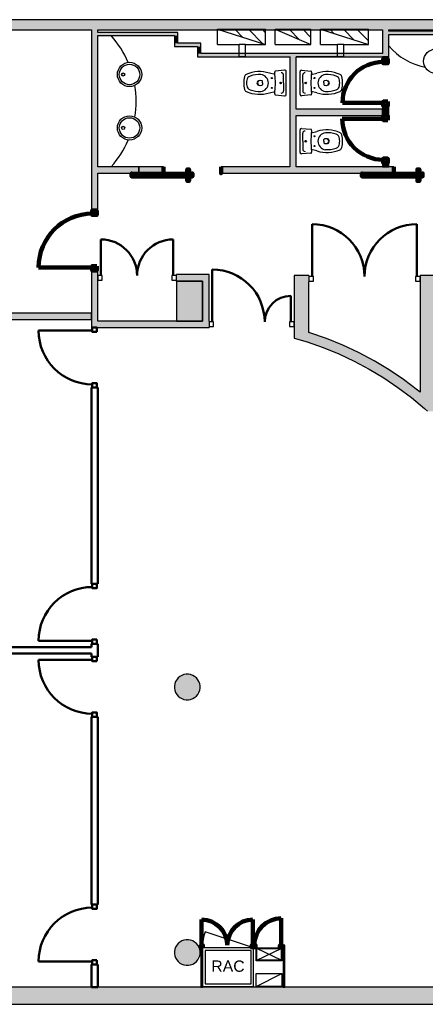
# Model space of a CAD drawing. Header units: metres. Extents: x -1 to 438, y -6 to 28.
# Tile 3 of 6: x 403.22 to 409.56, y 12.84 to 28.23. Entities that reach past the tile are written whole.
import ezdxf

# ---------------------------------------------------------------- set-up
doc = ezdxf.new("R2010")
doc.units = ezdxf.units.M
doc.linetypes.add('CONTINUA', pattern=[0])
for name, color, linetype, lineweight in [('3D P5 MURS', 7, 'CONTINUA', 25), ('3D P5 MURS NOUS', 7, 'CONTINUA', 25), ('3D P5 PILAR', 7, 'CONTINUA', 25), ('P5 ESCALA 2D', 7, 'CONTINUA', 25)]:
    doc.layers.add(name, color=color, linetype=linetype, lineweight=lineweight)
doc.styles.add('ARIAL', font='arial.ttf')
pattern_1 = [(135, (0, 0), (-0.21213203, -0.21213203), []), (135, (-0.10607, -0.10607), (-0.21213203, -0.21213203), [])]

# ---------------------------------------------------------------- blocks, each defined once
blk = doc.blocks.new('_CLOSEDFILLED')
at = {"color": 0, "linetype": 'ByBlock', "lineweight": -2}
blk.add_solid([(-1, 0), (0, 0), (-1, 0)], dxfattribs=at)

msp = doc.modelspace()

# ---------------------------------------------------------------- hatches: boundary and pattern name
at = {"layer": '3D P5 MURS', "linetype": 'CONTINUA', "lineweight": 18, "true_color": 0xa0a0a0, "transparency": 33554687}
for points in [[(426.846, 28.228), (401.29, 28.228), (401.259, 28.068), (426.813, 28.068)], [(404.437, 25.247), (404.437, 28.068), (404.337, 28.068), (404.337, 25.247)], [(404.437, 27.979), (405.687, 27.979), (405.687, 28.029), (404.437, 28.029)], [(408.987, 27.649), (408.987, 28.068), (408.887, 28.068), (408.887, 27.699), (408.887, 27.699), (408.887, 27.649)], [(408.987, 27.999), (410.457, 27.999), (410.457, 28.049), (408.987, 28.049)], [(405.637, 27.979), (405.637, 27.859), (405.687, 27.859), (405.687, 27.979)], [(405.637, 27.809), (406.047, 27.809), (406.047, 27.859), (405.637, 27.859)], [(405.997, 27.809), (405.997, 27.699), (406.047, 27.699), (406.047, 27.809)], [(405.997, 27.649), (408.887, 27.649), (408.887, 27.699), (405.997, 27.699)], [(407.44, 27.649), (407.44, 25.929), (407.54, 25.929), (407.54, 27.649)], [(407.54, 26.73), (408.887, 26.73), (408.887, 26.83), (407.54, 26.83)], [(404.437, 25.829), (405.077, 25.829), (405.077, 25.929), (404.437, 25.929)], [(406.366, 25.829), (409.065, 25.829), (409.065, 25.929), (406.366, 25.929)], [(404.437, 23.419), (404.437, 24.307), (404.337, 24.307), (404.337, 23.419)], [(406.077, 24.244), (405.667, 24.244), (405.667, 24.144), (406.077, 24.144)], [(406.177, 23.519), (406.177, 24.244), (406.077, 24.244), (406.077, 23.519)], [(407.737, 23.184), (407.737, 24.229), (407.507, 24.229), (407.507, 23.25)], [(407.737, 24.129), (407.739, 24.129), (407.739, 24.229), (407.737, 24.229)], [(409.747, 22.21), (409.747, 24.229), (409.477, 24.229), (409.477, 22.21)], [(404.437, 23.419), (406.177, 23.419), (406.177, 23.519), (404.437, 23.519)], [(409.131, 22.482), (409.344, 22.322), (409.477, 22.21), (409.477, 22.406), (409.437, 22.439), (409.218, 22.604), (408.992, 22.758), (408.757, 22.899), (408.515, 23.027), (408.267, 23.143), (408.013, 23.246), (407.754, 23.335), (407.737, 23.34), (407.737, 23.184), (407.709, 23.192), (407.961, 23.105), (408.207, 23.006), (408.448, 22.893), (408.683, 22.768), (408.911, 22.631)], [(409.547, 22.151), (409.484, 22.21), (409.477, 22.21)], [(409.592, 22.11), (409.747, 22.11), (409.747, 22.21), (409.484, 22.21)], [(398.242, 12.841), (423.658, 12.841), (423.714, 13.111), (398.295, 13.111)]]:
    msp.add_hatch(color=253, dxfattribs=at).paths.add_polyline_path(points)
at = {"layer": '3D P5 MURS NOUS', "linetype": 'CONTINUA', "lineweight": 18, "true_color": 0xa0a0a0, "transparency": 33554687}
for points in [[(408.987, 27.618), (408.987, 27.649), (408.887, 27.649), (408.887, 27.618)], [(408.987, 26.73), (408.987, 26.879), (408.887, 26.879), (408.887, 26.73)], [(408.987, 25.929), (408.987, 25.988), (408.887, 25.988), (408.887, 25.929)]]:
    msp.add_hatch(color=253, dxfattribs=at).paths.add_polyline_path(points)
at = {"layer": '3D P5 MURS NOUS', "linetype": 'CONTINUA', "lineweight": 18, "transparency": 33554687}
for color, points in [(2, [(405.077, 25.829), (405.466, 25.829), (405.466, 25.929), (405.077, 25.929)]), (240, [(406.049, 13.763), (406.049, 13.733), (406.051, 13.733), (406.051, 13.763)]), (240, [(406.074, 13.111), (406.074, 13.733), (406.049, 13.733), (406.049, 13.111)]), (240, [(406.874, 13.733), (406.874, 13.733), (406.874, 13.763), (406.874, 13.763)]), (240, [(407.362, 13.763), (407.316, 13.763), (407.316, 13.733), (407.362, 13.733)]), (240, [(407.362, 13.111), (407.362, 13.733), (407.337, 13.733), (407.337, 13.111)])]:
    msp.add_hatch(color=color, dxfattribs=at).paths.add_polyline_path(points)
at = {"layer": '3D P5 MURS NOUS', "linetype": 'CONTINUA', "lineweight": 18, "true_color": 0x006e00, "transparency": 33554687}
msp.add_hatch(color=96, dxfattribs=at).paths.add_polyline_path([(400.362, 23.541), (404.337, 23.541), (404.337, 23.641), (400.382, 23.641)])
at = {"layer": '3D P5 PILAR', "linetype": 'CONTINUA', "lineweight": 18, "transparency": 33554687}
for points in [[(405.667, 23.519), (406.077, 23.519), (406.077, 24.144), (405.667, 24.144)], [(405.854, 17.999), (405.82, 17.999), (405.785, 17.993), (405.752, 17.981), (405.722, 17.964), (405.695, 17.941), (405.673, 17.914), (405.655, 17.884), (405.643, 17.851), (405.637, 17.817), (405.637, 17.782), (405.643, 17.748), (405.655, 17.715), (405.673, 17.684), (405.695, 17.658), (405.722, 17.635), (405.752, 17.618), (405.785, 17.606), (405.82, 17.6), (405.854, 17.6), (405.889, 17.606), (405.922, 17.618), (405.952, 17.635), (405.979, 17.658), (406.001, 17.684), (406.019, 17.715), (406.031, 17.748), (406.037, 17.782), (406.037, 17.817), (406.031, 17.851), (406.019, 17.884), (406.001, 17.914), (405.979, 17.941), (405.952, 17.964), (405.922, 17.981), (405.889, 17.993)], [(405.854, 13.849), (405.82, 13.849), (405.785, 13.843), (405.752, 13.831), (405.722, 13.814), (405.695, 13.791), (405.673, 13.764), (405.655, 13.734), (405.643, 13.701), (405.637, 13.667), (405.637, 13.632), (405.643, 13.598), (405.655, 13.565), (405.673, 13.534), (405.695, 13.508), (405.722, 13.485), (405.752, 13.468), (405.785, 13.456), (405.82, 13.45), (405.854, 13.45), (405.889, 13.456), (405.922, 13.468), (405.952, 13.485), (405.979, 13.508), (406.001, 13.534), (406.019, 13.565), (406.031, 13.598), (406.037, 13.632), (406.037, 13.667), (406.031, 13.701), (406.019, 13.734), (406.001, 13.764), (405.979, 13.791), (405.952, 13.814), (405.922, 13.831), (405.889, 13.843)]]:
    msp.add_hatch(color=9, dxfattribs=at).paths.add_polyline_path(points)
at = {"layer": 'P5 ESCALA 2D', "lineweight": 25, "transparency": 33554687}
h = msp.add_hatch(dxfattribs=at)
h.set_pattern_fill('RAYADO_1', scale=0.1, angle=45, style=0, pattern_type=2)
h.set_pattern_definition(pattern_1)
h.paths.add_polyline_path([(407.061, 27.838), (407.061, 28.078), (406.311, 28.078)], flags=0)
h = msp.add_hatch(dxfattribs=at)
h.set_pattern_fill('RAYADO_1', scale=0.1, angle=45, style=0, pattern_type=2)
h.set_pattern_definition(pattern_1)
h.paths.add_polyline_path([(407.211, 28.078), (407.771, 27.838), (407.771, 28.078)], flags=0)
h = msp.add_hatch(dxfattribs=at)
h.set_pattern_fill('RAYADO_1', scale=0.1, angle=45, style=0, pattern_type=2)
h.set_pattern_definition(pattern_1)
h.paths.add_polyline_path([(407.921, 28.078), (408.671, 27.838), (408.671, 28.078)], flags=0)

# ---------------------------------------------------------------- linework, layer by layer
at = {"layer": '3D P5 MURS', "color": 7, "linetype": 'CONTINUA', "lineweight": 25, "transparency": 33554687}
for p, q in [((426.846, 28.228), (401.29, 28.228)), ((401.259, 28.068), (404.337, 28.068)), ((404.337, 28.068), (404.337, 25.247)), ((404.437, 28.029), (404.437, 28.068)), ((404.437, 28.068), (408.887, 28.068)), ((405.687, 28.029), (404.437, 28.029)), ((405.687, 27.979), (405.687, 28.029)), ((408.887, 28.068), (408.887, 27.699)), ((408.987, 28.049), (408.987, 28.068)), ((408.987, 28.068), (416.927, 28.068)), ((410.457, 28.049), (408.987, 28.049)), ((404.437, 25.929), (404.437, 27.979)), ((404.437, 27.979), (405.637, 27.979)), ((405.637, 27.979), (405.637, 27.859)), ((405.637, 27.859), (405.637, 27.809)), ((405.687, 27.859), (405.687, 27.979)), ((406.047, 27.859), (405.687, 27.859)), ((406.047, 27.809), (406.047, 27.859)), ((408.987, 27.649), (408.987, 27.999)), ((408.987, 27.999), (410.457, 27.999)), ((405.637, 27.809), (405.997, 27.809)), ((405.997, 27.809), (405.997, 27.699)), ((405.997, 27.699), (405.997, 27.649)), ((406.047, 27.699), (406.047, 27.809)), ((408.887, 27.699), (406.047, 27.699)), ((405.997, 27.649), (407.44, 27.649)), ((407.44, 27.649), (407.44, 25.929)), ((407.54, 26.83), (407.54, 27.649)), ((407.54, 27.649), (408.887, 27.649)), ((408.887, 27.649), (408.987, 27.649)), ((408.887, 26.83), (407.54, 26.83)), ((408.887, 26.73), (408.887, 26.83)), ((407.54, 25.929), (407.54, 26.73)), ((407.54, 26.73), (408.887, 26.73)), ((405.077, 25.929), (404.437, 25.929)), ((405.077, 25.829), (405.077, 25.929)), ((407.44, 25.929), (406.366, 25.929)), ((406.366, 25.929), (406.366, 25.829)), ((409.065, 25.929), (407.54, 25.929)), ((409.065, 25.829), (409.065, 25.929)), ((404.437, 25.247), (404.437, 25.829)), ((404.437, 25.829), (405.077, 25.829)), ((406.366, 25.829), (409.065, 25.829)), ((404.337, 25.247), (404.437, 25.247)), ((404.437, 24.307), (404.337, 24.307)), ((404.337, 24.307), (404.337, 23.419)), ((404.437, 24.244), (404.437, 24.307)), ((404.437, 24.144), (404.437, 24.244)), ((405.667, 24.144), (405.667, 24.244)), ((406.077, 24.244), (405.667, 24.244)), ((406.177, 24.244), (406.077, 24.244)), ((406.177, 23.519), (406.177, 24.244)), ((407.737, 24.229), (407.507, 24.229)), ((407.507, 24.229), (407.507, 23.519)), ((407.739, 24.229), (407.737, 24.229)), ((407.739, 24.229), (407.739, 24.129)), ((409.747, 24.229), (409.477, 24.229)), ((409.477, 24.229), (409.477, 24.129)), ((404.437, 23.519), (404.437, 24.144)), ((405.667, 24.144), (406.077, 24.144)), ((406.077, 24.144), (406.077, 23.519)), ((407.737, 23.34), (407.737, 24.129)), ((407.737, 24.129), (407.739, 24.129)), ((409.477, 24.129), (409.477, 22.406)), ((404.337, 23.419), (404.437, 23.419)), ((406.077, 23.519), (404.437, 23.519)), ((404.437, 23.419), (406.177, 23.419)), ((406.177, 23.519), (406.177, 23.419)), ((407.507, 23.519), (407.507, 23.419)), ((407.507, 23.419), (407.507, 23.25)), ((407.507, 23.25), (407.709, 23.192)), ((407.754, 23.335), (407.737, 23.34)), ((408.013, 23.246), (407.754, 23.335)), ((408.267, 23.143), (408.013, 23.246)), ((407.709, 23.192), (407.961, 23.105)), ((407.961, 23.105), (408.207, 23.006)), ((408.515, 23.027), (408.267, 23.143)), ((408.207, 23.006), (408.448, 22.893)), ((408.757, 22.899), (408.515, 23.027)), ((408.448, 22.893), (408.683, 22.768)), ((408.992, 22.758), (408.757, 22.899)), ((408.683, 22.768), (408.911, 22.631)), ((408.911, 22.631), (409.131, 22.482)), ((409.218, 22.604), (408.992, 22.758)), ((409.131, 22.482), (409.344, 22.322)), ((409.437, 22.439), (409.218, 22.604)), ((409.344, 22.322), (409.477, 22.21)), ((409.477, 22.406), (409.437, 22.439)), ((409.477, 22.21), (409.477, 22.21)), ((409.477, 22.21), (409.477, 22.21)), ((409.477, 22.21), (409.547, 22.151)), ((409.547, 22.151), (409.592, 22.11)), ((423.714, 13.111), (398.295, 13.111)), ((398.242, 12.841), (423.658, 12.841))]:
    msp.add_line(p, q, dxfattribs=at)
at = {"layer": '3D P5 MURS', "color": 202, "linetype": 'CONTINUA', "lineweight": 50, "transparency": 33554687}
for p, q in [((407.789, 24.214), (407.789, 25.033)), ((409.427, 24.214), (409.427, 25.033)), ((404.487, 24.229), (404.487, 24.794)), ((405.617, 24.229), (405.617, 24.794)), ((406.227, 23.504), (406.227, 24.324)), ((407.457, 23.504), (407.457, 23.913))]:
    msp.add_line(p, q, dxfattribs=at)
at = {"layer": '3D P5 MURS', "color": 7, "linetype": 'CONTINUA', "lineweight": 25, "transparency": 33554687}
for points in [[(404.437, 24.159), (404.507, 24.159), (404.507, 24.229), (404.437, 24.229), (404.437, 24.159)], [(405.597, 24.159), (405.667, 24.159), (405.667, 24.229), (405.597, 24.229), (405.597, 24.159)], [(407.739, 24.144), (407.809, 24.144), (407.809, 24.214), (407.739, 24.214), (407.739, 24.144)], [(409.407, 24.144), (409.477, 24.144), (409.477, 24.214), (409.407, 24.214), (409.407, 24.144)], [(406.177, 23.434), (406.247, 23.434), (406.247, 23.504), (406.177, 23.504), (406.177, 23.434)], [(407.437, 23.434), (407.507, 23.434), (407.507, 23.504), (407.437, 23.504), (407.437, 23.434)]]:
    msp.add_lwpolyline(points, close=True, dxfattribs=at)
at = {"layer": '3D P5 MURS', "color": 202, "linetype": 'CONTINUA', "lineweight": 50, "transparency": 33554687}
for centre, radius, start, end in [((407.789, 24.214), 0.819, 0, 90), ((409.427, 24.214), 0.819, 90, 180), ((404.487, 24.229), 0.565, 0, 90), ((405.617, 24.229), 0.565, 90, 180), ((406.227, 23.504), 0.82, 0, 90), ((407.457, 23.504), 0.409, 90, 180)]:
    msp.add_arc(centre, radius, start, end, dxfattribs=at)
at = {"layer": '3D P5 MURS NOUS', "color": 7, "linetype": 'CONTINUA', "lineweight": 25, "transparency": 33554687}
for p, q in [((408.987, 27.649), (408.887, 27.649)), ((408.887, 27.649), (408.887, 27.618)), ((408.987, 27.618), (408.887, 27.618)), ((408.987, 27.618), (408.987, 27.649)), ((408.887, 26.879), (408.987, 26.879)), ((408.887, 26.879), (408.887, 26.73)), ((408.987, 26.73), (408.987, 26.879)), ((408.987, 26.73), (408.887, 26.73)), ((405.466, 25.929), (405.077, 25.929)), ((405.077, 25.929), (405.077, 25.829)), ((405.466, 25.929), (405.466, 25.829)), ((408.887, 25.988), (408.987, 25.988)), ((408.887, 25.988), (408.887, 25.929)), ((408.887, 25.929), (408.987, 25.929)), ((408.987, 25.929), (408.987, 25.988)), ((405.077, 25.829), (405.466, 25.829)), ((404.337, 23.641), (400.382, 23.641)), ((404.337, 23.541), (404.337, 23.641)), ((400.362, 23.541), (404.337, 23.541)), ((406.051, 13.763), (406.049, 13.763)), ((406.049, 13.763), (406.049, 13.733)), ((406.049, 13.733), (406.049, 13.111)), ((406.051, 13.763), (406.051, 13.733)), ((406.074, 13.733), (406.051, 13.733)), ((406.074, 13.111), (406.074, 13.733)), ((406.874, 13.733), (406.874, 13.763)), ((406.874, 13.763), (406.874, 13.733)), ((406.874, 13.763), (406.874, 13.763)), ((406.874, 13.733), (406.874, 13.733)), ((407.316, 13.733), (407.316, 13.763)), ((407.362, 13.763), (407.316, 13.763)), ((407.316, 13.733), (407.337, 13.733)), ((407.337, 13.733), (407.337, 13.111)), ((407.362, 13.733), (407.362, 13.763)), ((407.362, 13.111), (407.362, 13.733)), ((406.049, 13.111), (406.074, 13.111)), ((407.337, 13.111), (407.362, 13.111))]:
    msp.add_line(p, q, dxfattribs=at)
at = {"layer": '3D P5 MURS NOUS', "color": 240, "linetype": 'CONTINUA', "lineweight": 140, "transparency": 33554687}
for p, q in [((408.902, 26.929), (408.263, 26.929)), ((408.902, 26.68), (408.26, 26.68)), ((404.352, 24.357), (403.512, 24.357)), ((406.061, 13.763), (406.061, 14.164)), ((406.864, 13.763), (406.864, 14.164)), ((407.306, 13.763), (407.306, 14.185))]:
    msp.add_line(p, q, dxfattribs=at)
at = {"layer": '3D P5 MURS NOUS', "color": 4, "linetype": 'CONTINUA', "lineweight": 50, "transparency": 33554687}
for p, q in [((404.352, 23.369), (403.512, 23.369)), ((404.337, 22.479), (404.437, 22.479)), ((404.337, 22.479), (404.337, 19.412)), ((404.437, 19.412), (404.437, 22.479)), ((404.437, 19.412), (404.337, 19.412)), ((404.352, 18.522), (403.512, 18.522)), ((404.337, 18.472), (404.437, 18.472)), ((404.337, 18.472), (404.337, 18.422)), ((404.437, 18.272), (404.437, 18.472)), ((399.328, 18.322), (404.337, 18.322)), ((404.337, 18.422), (399.347, 18.422)), ((404.337, 18.322), (404.337, 18.272)), ((404.352, 18.222), (403.512, 18.222)), ((404.437, 18.272), (404.337, 18.272)), ((404.337, 17.332), (404.437, 17.332)), ((404.337, 17.332), (404.337, 14.401)), ((404.437, 14.401), (404.437, 17.332)), ((404.437, 14.401), (404.337, 14.401)), ((404.352, 13.511), (403.512, 13.511)), ((404.337, 13.461), (404.437, 13.461)), ((404.337, 13.461), (404.337, 13.111)), ((404.437, 13.111), (404.437, 13.461)), ((404.337, 13.111), (404.437, 13.111))]:
    msp.add_line(p, q, dxfattribs=at)
at = {"layer": '3D P5 MURS NOUS', "color": 240, "linetype": 'CONTINUA', "lineweight": 140, "transparency": 33554687}
for points in [[(408.972, 27.618), (408.972, 27.548), (408.902, 27.548), (408.902, 27.618), (408.972, 27.618)], [(408.972, 26.949), (408.972, 26.879), (408.902, 26.879), (408.902, 26.949), (408.972, 26.949)], [(408.972, 26.66), (408.972, 26.73), (408.902, 26.73), (408.902, 26.66), (408.972, 26.66)], [(408.972, 25.988), (408.972, 26.058), (408.902, 26.058), (408.902, 25.988), (408.972, 25.988)], [(405.466, 25.929), (405.466, 25.879), (405.466, 25.829), (405.466, 25.879), (405.466, 25.929)], [(405.866, 25.819), (405.836, 25.819), (405.836, 25.889), (405.866, 25.889), (405.866, 25.819)], [(406.366, 25.929), (406.366, 25.879), (406.366, 25.829), (406.366, 25.879), (406.366, 25.929)], [(409.066, 25.929), (409.066, 25.879), (409.066, 25.829), (409.066, 25.879), (409.066, 25.929)], [(409.466, 25.819), (409.436, 25.819), (409.436, 25.889), (409.466, 25.889), (409.466, 25.819)], [(405.916, 25.819), (404.966, 25.819), (404.966, 25.829), (404.966, 25.779), (405.916, 25.779), (405.916, 25.829), (405.916, 25.819)], [(405.866, 25.779), (405.836, 25.779), (405.836, 25.709), (405.866, 25.709), (405.866, 25.779)], [(409.516, 25.819), (408.566, 25.819), (408.566, 25.829), (408.566, 25.779), (409.516, 25.779), (409.516, 25.829), (409.516, 25.819)], [(409.466, 25.779), (409.436, 25.779), (409.436, 25.709), (409.466, 25.709), (409.466, 25.779)], [(404.422, 25.247), (404.422, 25.177), (404.352, 25.177), (404.352, 25.247), (404.422, 25.247)], [(404.422, 24.377), (404.422, 24.307), (404.352, 24.307), (404.352, 24.377), (404.422, 24.377)], [(406.081, 13.733), (406.051, 13.733), (406.051, 13.763), (406.081, 13.763), (406.081, 13.733)], [(406.874, 13.733), (406.844, 13.733), (406.844, 13.763), (406.874, 13.763), (406.874, 13.733)], [(406.874, 13.733), (406.904, 13.733), (406.904, 13.763), (406.874, 13.763), (406.874, 13.733)], [(407.286, 13.733), (407.316, 13.733), (407.316, 13.763), (407.286, 13.763), (407.286, 13.733)]]:
    msp.add_lwpolyline(points, close=True, dxfattribs=at)
at = {"layer": '3D P5 MURS NOUS', "color": 4, "linetype": 'CONTINUA', "lineweight": 50, "transparency": 33554687}
for points in [[(404.422, 23.349), (404.422, 23.419), (404.352, 23.419), (404.352, 23.349), (404.422, 23.349)], [(404.422, 22.479), (404.422, 22.549), (404.352, 22.549), (404.352, 22.479), (404.422, 22.479)], [(404.422, 19.412), (404.422, 19.342), (404.352, 19.342), (404.352, 19.412), (404.422, 19.412)], [(404.422, 18.542), (404.422, 18.472), (404.352, 18.472), (404.352, 18.542), (404.422, 18.542)], [(404.422, 18.202), (404.422, 18.272), (404.352, 18.272), (404.352, 18.202), (404.422, 18.202)], [(404.422, 17.332), (404.422, 17.402), (404.352, 17.402), (404.352, 17.332), (404.422, 17.332)], [(404.422, 14.401), (404.422, 14.331), (404.352, 14.331), (404.352, 14.401), (404.422, 14.401)], [(404.422, 13.531), (404.422, 13.461), (404.352, 13.461), (404.352, 13.531), (404.422, 13.531)]]:
    msp.add_lwpolyline(points, close=True, dxfattribs=at)
at = {"layer": '3D P5 MURS NOUS', "color": 240, "linetype": 'CONTINUA', "lineweight": 140, "transparency": 33554687}
for centre, radius, start, end in [((408.902, 26.929), 0.639, 90, 180), ((408.902, 26.68), 0.642, 180, 270), ((404.352, 24.357), 0.84, 90, 180), ((406.061, 13.763), 0.401, 0, 90), ((406.864, 13.763), 0.401, 90, 180), ((407.306, 13.763), 0.422, 90, 180)]:
    msp.add_arc(centre, radius, start, end, dxfattribs=at)
at = {"layer": '3D P5 MURS NOUS', "color": 4, "linetype": 'CONTINUA', "lineweight": 50, "transparency": 33554687}
for centre, start, end in [((404.352, 23.369), 180, 270), ((404.352, 18.522), 90, 180), ((404.352, 18.222), 180, 270), ((404.352, 13.511), 90, 180)]:
    msp.add_arc(centre, 0.84, start, end, dxfattribs=at)
at = {"layer": '3D P5 PILAR', "color": 7, "linetype": 'CONTINUA', "lineweight": 25, "transparency": 33554687}
for p, q in [((406.077, 24.144), (405.667, 24.144)), ((405.667, 24.144), (405.667, 23.519)), ((406.077, 23.519), (406.077, 24.144)), ((405.667, 23.519), (406.077, 23.519)), ((405.643, 17.851), (405.637, 17.817)), ((405.655, 17.884), (405.643, 17.851)), ((405.673, 17.914), (405.655, 17.884)), ((405.695, 17.941), (405.673, 17.914)), ((405.722, 17.964), (405.695, 17.941)), ((405.752, 17.981), (405.722, 17.964)), ((405.785, 17.993), (405.752, 17.981)), ((405.82, 17.999), (405.785, 17.993)), ((405.854, 17.999), (405.82, 17.999)), ((405.889, 17.993), (405.854, 17.999)), ((405.922, 17.981), (405.889, 17.993)), ((405.952, 17.964), (405.922, 17.981)), ((405.979, 17.941), (405.952, 17.964)), ((406.001, 17.914), (405.979, 17.941)), ((406.019, 17.884), (406.001, 17.914)), ((406.031, 17.851), (406.019, 17.884)), ((406.037, 17.817), (406.031, 17.851)), ((405.637, 17.817), (405.637, 17.782)), ((405.637, 17.782), (405.643, 17.748)), ((405.643, 17.748), (405.655, 17.715)), ((405.655, 17.715), (405.673, 17.684)), ((406.001, 17.684), (406.019, 17.715)), ((406.019, 17.715), (406.031, 17.748)), ((406.031, 17.748), (406.037, 17.782)), ((406.037, 17.782), (406.037, 17.817)), ((405.673, 17.684), (405.695, 17.658)), ((405.695, 17.658), (405.722, 17.635)), ((405.722, 17.635), (405.752, 17.618)), ((405.752, 17.618), (405.785, 17.606)), ((405.785, 17.606), (405.82, 17.6)), ((405.82, 17.6), (405.854, 17.6)), ((405.854, 17.6), (405.889, 17.606)), ((405.889, 17.606), (405.922, 17.618)), ((405.922, 17.618), (405.952, 17.635)), ((405.952, 17.635), (405.979, 17.658)), ((405.979, 17.658), (406.001, 17.684)), ((405.82, 13.849), (405.785, 13.843)), ((405.854, 13.849), (405.82, 13.849)), ((405.889, 13.843), (405.854, 13.849)), ((405.643, 13.701), (405.637, 13.667)), ((405.655, 13.734), (405.643, 13.701)), ((405.673, 13.764), (405.655, 13.734)), ((405.695, 13.791), (405.673, 13.764)), ((405.722, 13.814), (405.695, 13.791)), ((405.752, 13.831), (405.722, 13.814)), ((405.785, 13.843), (405.752, 13.831)), ((405.922, 13.831), (405.889, 13.843)), ((405.952, 13.814), (405.922, 13.831)), ((405.979, 13.791), (405.952, 13.814)), ((406.001, 13.764), (405.979, 13.791)), ((406.019, 13.734), (406.001, 13.764)), ((406.031, 13.701), (406.019, 13.734)), ((406.037, 13.667), (406.031, 13.701)), ((405.637, 13.667), (405.637, 13.632)), ((405.637, 13.632), (405.643, 13.598)), ((405.643, 13.598), (405.655, 13.565)), ((405.655, 13.565), (405.673, 13.534)), ((406.001, 13.534), (406.019, 13.565)), ((406.019, 13.565), (406.031, 13.598)), ((406.031, 13.598), (406.037, 13.632)), ((406.037, 13.632), (406.037, 13.667)), ((405.673, 13.534), (405.695, 13.508)), ((405.695, 13.508), (405.722, 13.485)), ((405.722, 13.485), (405.752, 13.468)), ((405.752, 13.468), (405.785, 13.456)), ((405.785, 13.456), (405.82, 13.45)), ((405.82, 13.45), (405.854, 13.45)), ((405.854, 13.45), (405.889, 13.456)), ((405.889, 13.456), (405.922, 13.468)), ((405.922, 13.468), (405.952, 13.485)), ((405.952, 13.485), (405.979, 13.508)), ((405.979, 13.508), (406.001, 13.534))]:
    msp.add_line(p, q, dxfattribs=at)
at = {"layer": 'P5 ESCALA 2D', "color": 7, "lineweight": 25, "transparency": 33554687}
for p, q in [((406.311, 27.838), (406.311, 28.078)), ((406.311, 28.078), (407.061, 28.078)), ((406.311, 28.078), (407.061, 27.838)), ((407.061, 27.838), (407.061, 28.078)), ((407.211, 28.078), (407.771, 28.078)), ((407.211, 27.838), (407.211, 28.078)), ((407.211, 28.078), (407.771, 27.838)), ((407.771, 27.838), (407.771, 28.078)), ((407.921, 27.838), (407.921, 28.078)), ((407.921, 28.078), (408.671, 28.078)), ((407.921, 28.078), (408.671, 27.838)), ((408.671, 27.838), (408.671, 28.078)), ((406.311, 27.838), (406.647, 27.838)), ((406.647, 27.649), (406.647, 27.838)), ((406.747, 27.838), (406.647, 27.838)), ((406.747, 27.649), (406.747, 27.838)), ((406.747, 27.838), (407.061, 27.838)), ((407.211, 27.838), (407.771, 27.838)), ((407.921, 27.838), (408.187, 27.838)), ((408.187, 27.649), (408.187, 27.838)), ((408.287, 27.838), (408.187, 27.838)), ((408.287, 27.649), (408.287, 27.838)), ((408.287, 27.838), (408.671, 27.838)), ((406.747, 27.649), (406.647, 27.649)), ((406.747, 27.649), (407.447, 27.649)), ((408.187, 27.649), (407.537, 27.649)), ((408.287, 27.649), (408.187, 27.649)), ((406.874, 13.721), (406.115, 13.972))]:
    msp.add_line(p, q, dxfattribs=at)
at = {"layer": 'P5 ESCALA 2D', "color": 7, "linetype": 'CONTINUA', "lineweight": 25, "transparency": 33554687}
for p, q in [((407.209, 27.371), (407.12, 27.392)), ((407.359, 27.439), (407.218, 27.426)), ((407.625, 27.439), (407.766, 27.426)), ((407.775, 27.371), (407.864, 27.392)), ((407.012, 27.239), (407.012, 27.265)), ((407.012, 27.239), (407.012, 27.214)), ((407.343, 27.239), (407.343, 27.365)), ((407.343, 27.239), (407.343, 27.114)), ((407.641, 27.239), (407.641, 27.365)), ((407.641, 27.239), (407.641, 27.114)), ((407.972, 27.239), (407.972, 27.265)), ((407.972, 27.239), (407.972, 27.214)), ((407.12, 27.087), (407.209, 27.108)), ((407.864, 27.087), (407.775, 27.108)), ((407.218, 27.053), (407.359, 27.04)), ((407.766, 27.053), (407.625, 27.04)), ((407.625, 26.529), (407.766, 26.516)), ((407.775, 26.461), (407.864, 26.482)), ((407.641, 26.329), (407.641, 26.455)), ((407.641, 26.329), (407.641, 26.204)), ((407.972, 26.329), (407.972, 26.355)), ((407.972, 26.329), (407.972, 26.304)), ((407.864, 26.177), (407.775, 26.198)), ((407.766, 26.143), (407.625, 26.13))]:
    msp.add_line(p, q, dxfattribs=at)
at = {"layer": 'P5 ESCALA 2D', "linetype": 'CONTINUA', "lineweight": 25, "transparency": 33554687}
for p, q in [((406.924, 13.531), (407.304, 13.711)), ((407.304, 13.531), (406.924, 13.711)), ((406.914, 13.121), (407.314, 13.321))]:
    msp.add_line(p, q, dxfattribs=at)
at = {"layer": 'P5 ESCALA 2D', "color": 7, "linetype": 'CONTINUA', "lineweight": 25, "transparency": 33554687}
for points in [[(407.384, 27.061), (407.384, 27.239), (407.384, 27.418)], [(407.6, 27.061), (407.6, 27.239), (407.6, 27.418)], [(407.6, 26.151), (407.6, 26.329), (407.6, 26.508)]]:
    msp.add_lwpolyline(points, dxfattribs=at)
at = {"layer": 'P5 ESCALA 2D', "color": 7, "lineweight": 25, "transparency": 33554687}
for points in [[(406.074, 13.121), (406.874, 13.121), (406.874, 13.721), (406.074, 13.721), (406.074, 13.121)], [(406.114, 13.161), (406.834, 13.161), (406.834, 13.681), (406.114, 13.681), (406.114, 13.161)]]:
    msp.add_lwpolyline(points, close=True, dxfattribs=at)
at = {"layer": 'P5 ESCALA 2D', "linetype": 'CONTINUA', "lineweight": 25, "transparency": 33554687}
for points in [[(407.314, 13.521), (406.914, 13.521), (406.914, 13.721), (407.314, 13.721), (407.314, 13.521)], [(407.314, 13.121), (406.914, 13.121), (406.914, 13.321), (407.314, 13.321), (407.314, 13.121)]]:
    msp.add_lwpolyline(points, close=True, dxfattribs=at)
at = {"layer": 'P5 ESCALA 2D', "color": 7, "linetype": 'CONTINUA', "lineweight": 25, "transparency": 33554687}
msp.add_lwpolyline([(407.304, 13.531), (406.924, 13.531), (406.924, 13.711), (407.304, 13.711), (407.304, 13.531)], close=True, dxfattribs=at)
for centre, radius in [((409.722, 27.579), 0.19), ((404.934, 27.372), 0.19), ((404.934, 27.372), 0.16), ((404.834, 27.372), 0.025), ((407.159, 27.317), 0.008), ((407.296, 27.239), 0.0125), ((407.688, 27.239), 0.0125), ((407.825, 27.317), 0.008), ((407.159, 27.162), 0.008), ((407.825, 27.162), 0.008), ((404.934, 26.537), 0.19), ((404.934, 26.537), 0.16), ((404.834, 26.537), 0.025), ((407.688, 26.329), 0.0125), ((407.825, 26.407), 0.008), ((407.825, 26.252), 0.008)]:
    msp.add_circle(centre, radius, dxfattribs=at)
at = {"layer": 'P5 ESCALA 2D', "color": 7, "lineweight": 25, "transparency": 33554687}
for centre, radius, start, end in [((403.495, 26.954), 1.542, 23.1734, 41.6624), ((409.722, 28.429), 0.955, 219.681, 259.9264), ((403.495, 26.954), 1.542, 350.7731, 9.2269), ((403.495, 26.954), 1.542, 318.3376, 336.8266), ((406.874, 13.721), 0.8, 161.7191, 180)]:
    msp.add_arc(centre, radius, start, end, dxfattribs=at)
at = {"layer": 'P5 ESCALA 2D', "color": 7, "linetype": 'CONTINUA', "lineweight": 25, "transparency": 33554687}
for centre, radius, start, end in [((406.964, 26.925), 0.492, 71.514, 114.6825), ((407.219, 27.411), 0.015, 94.7621, 186.9037), ((405.801, 27.239), 1.413, 5.3323, 6.9037), ((407.306, 27.361), 0.0372, 6.0407, 91.7016), ((407.362, 27.418), 0.0218, 1.3248, 96.3644), ((407.622, 27.418), 0.0218, 83.6356, 178.6752), ((407.678, 27.361), 0.0372, 88.2984, 173.9593), ((407.765, 27.411), 0.015, 353.0963, 85.2379), ((409.183, 27.239), 1.413, 173.0963, 174.6677), ((408.02, 26.925), 0.492, 65.3175, 108.486), ((407.116, 27.239), 0.397, 165.4531, 180), ((407.116, 27.239), 0.397, 180, 194.5469), ((406.78, 27.327), 0.05, 114.6825, 165.4531), ((407.116, 27.239), 0.352, 173.0722, 180), ((407.116, 27.239), 0.352, 180, 186.9278), ((406.845, 27.272), 0.08, 108.8669, 173.0722), ((406.964, 26.925), 0.447, 86.9791, 108.8669), ((406.962, 27.239), 0.0366, 105.2314, 254.7686), ((406.975, 27.239), 0.0386, 105.7788, 254.2212), ((406.977, 27.152), 0.125, 78.5881, 101.4119), ((406.972, 27.239), 0.133, 276.8934, 83.1066), ((407.002, 27.265), 0.01, 0, 90), ((405.801, 27.239), 1.413, 0, 5.3323), ((405.801, 27.239), 1.413, 354.6677, 0), ((409.183, 27.239), 1.413, 174.6677, 180), ((409.183, 27.239), 1.413, 180, 185.3323), ((408.012, 27.239), 0.133, 96.8934, 263.1066), ((407.982, 27.265), 0.01, 90, 180), ((408.007, 27.152), 0.125, 78.5881, 101.4119), ((408.02, 26.925), 0.447, 71.1331, 93.0209), ((408.009, 27.239), 0.0386, 285.7788, 74.2212), ((408.022, 27.239), 0.0366, 285.2314, 74.7686), ((408.138, 27.272), 0.08, 6.9278, 71.1331), ((407.868, 27.239), 0.352, 0, 6.9278), ((407.868, 27.239), 0.352, 353.0722, 0), ((408.204, 27.327), 0.05, 14.5469, 65.3175), ((407.868, 27.239), 0.397, 0, 14.5469), ((407.868, 27.239), 0.397, 345.4531, 0), ((406.78, 27.152), 0.05, 194.5469, 245.3175), ((406.964, 27.554), 0.492, 245.3175, 288.486), ((406.845, 27.207), 0.08, 186.9278, 251.1331), ((406.964, 27.554), 0.447, 251.1331, 273.0209), ((406.977, 27.327), 0.125, 258.5881, 281.4119), ((407.002, 27.214), 0.01, 270, 0), ((405.801, 27.239), 1.413, 353.0963, 354.6677), ((407.306, 27.118), 0.0372, 268.2984, 353.9593), ((407.678, 27.118), 0.0372, 186.0407, 271.7016), ((409.183, 27.239), 1.413, 185.3323, 186.9037), ((408.02, 27.554), 0.492, 251.514, 294.6825), ((407.982, 27.214), 0.01, 180, 270), ((408.007, 27.327), 0.125, 258.5881, 281.4119), ((408.02, 27.554), 0.447, 266.9791, 288.8669), ((408.138, 27.207), 0.08, 288.8669, 353.0722), ((408.204, 27.152), 0.05, 294.6825, 345.4531), ((407.219, 27.068), 0.015, 173.0963, 265.2379), ((407.362, 27.061), 0.0218, 263.6356, 358.6752), ((407.622, 27.061), 0.0218, 181.3248, 276.3644), ((407.765, 27.068), 0.015, 274.7621, 6.9037), ((407.622, 26.508), 0.0218, 83.6356, 178.6752), ((407.678, 26.451), 0.0372, 88.2984, 173.9593), ((407.765, 26.501), 0.015, 353.0963, 85.2379), ((409.183, 26.329), 1.413, 173.0963, 174.6677), ((408.02, 26.015), 0.492, 65.3175, 108.486), ((409.183, 26.329), 1.413, 174.6677, 180), ((409.183, 26.329), 1.413, 180, 185.3323), ((408.012, 26.329), 0.133, 96.8934, 263.1066), ((407.982, 26.355), 0.01, 90, 180), ((408.007, 26.242), 0.125, 78.5881, 101.4119), ((408.02, 26.015), 0.447, 71.1331, 93.0209), ((408.009, 26.329), 0.0386, 285.7788, 74.2212), ((408.022, 26.329), 0.0366, 285.2314, 74.7686), ((408.138, 26.362), 0.08, 6.9278, 71.1331), ((407.868, 26.329), 0.352, 0, 6.9278), ((407.868, 26.329), 0.352, 353.0722, 0), ((408.204, 26.417), 0.05, 14.5469, 65.3175), ((407.868, 26.329), 0.397, 0, 14.5469), ((407.868, 26.329), 0.397, 345.4531, 0), ((407.678, 26.208), 0.0372, 186.0407, 271.7016), ((407.765, 26.158), 0.015, 274.7621, 6.9037), ((409.183, 26.329), 1.413, 185.3323, 186.9037), ((408.02, 26.644), 0.492, 251.514, 294.6825), ((407.982, 26.304), 0.01, 180, 270), ((408.007, 26.417), 0.125, 258.5881, 281.4119), ((408.02, 26.644), 0.447, 266.9791, 288.8669), ((408.138, 26.297), 0.08, 288.8669, 353.0722), ((408.204, 26.242), 0.05, 294.6825, 345.4531), ((407.622, 26.151), 0.0218, 181.3248, 276.3644)]:
    msp.add_arc(centre, radius, start, end, dxfattribs=at)

# ---------------------------------------------------------------- block references
at = {"layer": '3D P5 MURS', "color": 7, "linetype": 'CONTINUA', "lineweight": 25, "transparency": 33554687, "xscale": 0.0002666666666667, "yscale": 0.0002666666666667, "zscale": 0.0002666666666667}
msp.add_blockref('_CLOSEDFILLED', (406.18, 18.348), dxfattribs=at)
at = {"layer": '3D P5 PILAR', "color": 7, "linetype": 'CONTINUA', "lineweight": 25, "transparency": 33554687, "xscale": 0.0002666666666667, "yscale": 0.0002666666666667, "zscale": 0.0002666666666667}
for p in [(405.837, 17.799), (405.837, 13.649)]:
    msp.add_blockref('_CLOSEDFILLED', p, dxfattribs=at)

# ---------------------------------------------------------------- texts
at = {"layer": 'P5 ESCALA 2D', "color": 7, "linetype": 'CONTINUA', "lineweight": 25, "transparency": 33554687, "insert": (406.212, 13.346), "char_height": 0.1771, "width": 0.61394, "attachment_point": 7, "style": 'ARIAL'}
msp.add_mtext('\\W1.00;RAC', dxfattribs=at)

doc.saveas('drawing.dxf')
